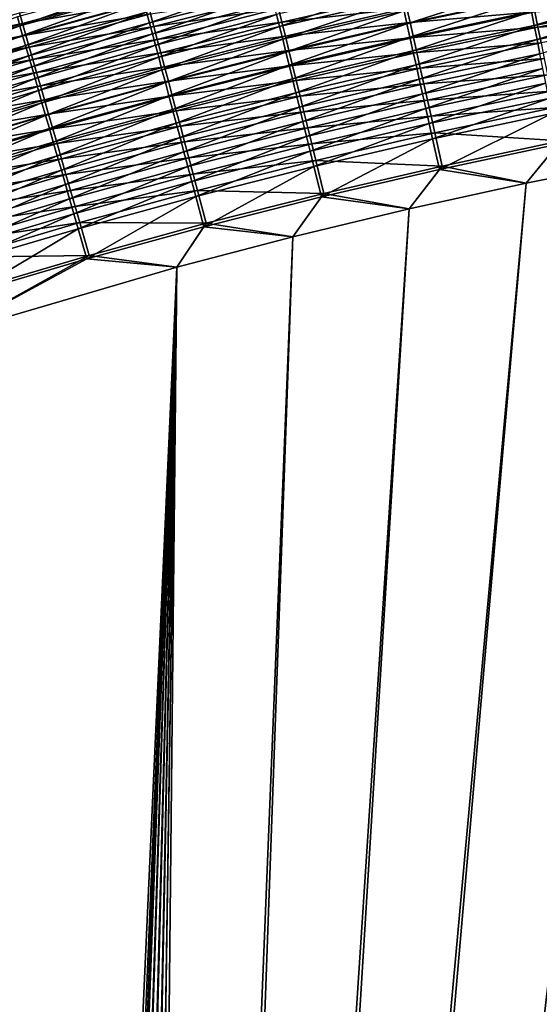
# Model space of a CAD drawing. Header units: metres. Extents: x 0 to 1400, y -1400 to 0.
# Tile 162 of 256: x 705 to 758, y -248 to -147. Entities that reach past the tile are written whole.
import ezdxf

# ---------------------------------------------------------------- set-up
doc = ezdxf.new("R2010")
doc.units = ezdxf.units.M

msp = doc.modelspace()

# ---------------------------------------------------------------- linework, layer by layer
at = {"layer": 'None'}
for points in [[(704.714905, -147.117279, -485.316711), (704.976257, -148.025955, -486.624756), (717.115051, -143.712158, -485.323761)], [(717.115051, -143.712158, -485.323761), (704.976257, -148.025955, -486.624756), (717.358582, -144.625824, -486.631287)], [(730.307129, -143.474289, -489.113403), (717.890625, -146.621582, -489.108459), (718.177979, -147.69957, -490.272949)], [(730.307129, -143.474289, -489.113403), (718.177979, -147.69957, -490.272949), (730.572937, -144.55777, -490.277435)], [(743.559509, -143.991119, -492.447693), (731.141479, -146.87529, -492.444519), (731.443115, -148.104599, -493.443176)], [(743.559509, -143.991119, -492.447693), (731.443115, -148.104599, -493.443176), (743.835999, -145.226227, -493.445953)], [(756.554932, -143.88269, -494.387207), (744.122253, -146.504974, -494.385132), (744.417664, -147.824692, -495.263336)], [(756.554932, -143.88269, -494.387207), (744.417664, -147.824692, -495.263336), (756.822876, -145.208176, -495.265106)], [(757.381409, -147.971603, -496.830688), (769.537598, -144.215607, -496.081482), (757.098511, -146.572037, -496.080231)], [(769.537598, -144.215607, -496.081482), (757.381409, -147.971603, -496.830688), (769.79071, -145.620804, -496.831726)], [(717.643616, -144.398056, -491.134125), (705.249207, -147.794342, -491.128265), (704.931274, -146.687088, -489.808868)], [(717.358582, -144.625824, -486.631287), (704.976257, -148.025955, -486.624756), (705.253845, -148.991165, -487.887726)], [(717.955017, -145.568573, -492.398407), (705.249207, -147.794342, -491.128265), (717.643616, -144.398056, -491.134125)], [(717.358582, -144.625824, -486.631287), (705.253845, -148.991165, -487.887726), (717.61731, -145.596313, -487.893707)], [(730.572937, -144.55777, -490.277435), (718.177979, -147.69957, -490.272949), (718.478882, -148.828247, -491.384613)], [(731.015442, -144.937836, -494.756012), (718.621155, -148.072357, -494.752136), (718.281067, -146.794113, -493.605286)], [(730.572937, -144.55777, -490.277435), (718.478882, -148.828247, -491.384613), (730.851196, -145.692154, -491.388611)], [(731.342224, -146.272644, -495.84021), (718.621155, -148.072357, -494.752136), (731.015442, -144.937836, -494.756012)], [(744.088684, -144.779984, -496.862854), (731.680481, -147.654648, -496.860229), (731.342224, -146.272644, -495.84021)], [(743.835999, -145.226227, -493.445953), (731.443115, -148.104599, -493.443176), (731.755371, -149.37738, -494.38269)], [(744.40863, -146.212936, -497.816284), (731.680481, -147.654648, -496.860229), (744.088684, -144.779984, -496.862854)], [(743.835999, -145.226227, -493.445953), (731.755371, -149.37738, -494.38269), (744.122253, -146.504974, -494.385132)], [(757.151367, -145.076569, -498.703186), (744.737854, -147.687408, -498.701538), (744.40863, -146.212936, -497.816284)], [(756.822876, -145.208176, -495.265106), (744.417664, -147.824692, -495.263336), (744.72168, -149.182648, -496.078705)], [(756.822876, -145.208176, -495.265106), (744.72168, -149.182648, -496.078705), (757.098511, -146.572037, -496.080231)], [(757.457581, -146.596222, -499.517975), (744.737854, -147.687408, -498.701538), (757.151367, -145.076569, -498.703186)], [(717.955017, -145.568573, -492.398407), (705.583435, -148.958588, -492.393066), (705.249207, -147.794342, -491.128265)], [(717.61731, -145.596313, -487.893707), (705.253845, -148.991165, -487.887726), (705.54718, -150.010895, -489.103027)], [(717.61731, -145.596313, -487.893707), (705.54718, -150.010895, -489.103027), (717.890625, -146.621582, -489.108459)], [(718.281067, -146.794113, -493.605286), (705.583435, -148.958588, -492.393066), (717.955017, -145.568573, -492.398407)], [(730.851196, -145.692154, -491.388611), (718.478882, -148.828247, -491.384613), (718.792725, -150.005447, -492.440948)], [(731.342224, -146.272644, -495.84021), (718.974548, -149.400497, -495.836792), (718.621155, -148.072357, -494.752136)], [(730.851196, -145.692154, -491.388611), (718.792725, -150.005447, -492.440948), (731.141479, -146.87529, -492.444519)], [(731.680481, -147.654648, -496.860229), (718.974548, -149.400497, -495.836792), (731.342224, -146.272644, -495.84021)], [(744.40863, -146.212936, -497.816284), (732.029602, -149.080933, -497.814026), (731.680481, -147.654648, -496.860229)], [(744.737854, -147.687408, -498.701538), (732.029602, -149.080933, -497.814026), (744.40863, -146.212936, -497.816284)], [(769.79071, -145.620804, -496.831726), (757.381409, -147.971603, -496.830688), (757.670959, -149.404129, -497.514679)], [(770.181213, -145.808319, -500.261444), (757.771057, -148.151657, -500.260559), (757.457581, -146.596222, -499.517975)], [(769.79071, -145.620804, -496.831726), (757.670959, -149.404129, -497.514679), (770.049744, -147.059097, -497.515503)], [(770.467468, -147.402969, -500.929626), (757.771057, -148.151657, -500.260559), (770.181213, -145.808319, -500.261444)], [(705.249207, -147.794342, -491.128265), (692.591187, -150.327911, -489.80188), (704.931274, -146.687088, -489.808868)], [(692.670044, -151.663696, -486.617737), (704.976257, -148.025955, -486.624756), (704.714905, -147.117279, -485.316711)], [(717.890625, -146.621582, -489.108459), (705.54718, -150.010895, -489.103027), (705.855591, -151.083099, -490.268036)], [(718.281067, -146.794113, -493.605286), (705.933472, -150.177597, -493.600494), (705.583435, -148.958588, -492.393066)], [(717.890625, -146.621582, -489.108459), (705.855591, -151.083099, -490.268036), (718.177979, -147.69957, -490.272949)], [(718.621155, -148.072357, -494.752136), (705.933472, -150.177597, -493.600494), (718.281067, -146.794113, -493.605286)], [(731.141479, -146.87529, -492.444519), (718.792725, -150.005447, -492.440948), (719.118835, -151.228622, -493.440033)], [(731.141479, -146.87529, -492.444519), (719.118835, -151.228622, -493.440033), (731.443115, -148.104599, -493.443176)], [(744.122253, -146.504974, -494.385132), (731.755371, -149.37738, -494.38269), (732.077637, -150.690948, -495.26123)], [(744.122253, -146.504974, -494.385132), (732.077637, -150.690948, -495.26123), (744.417664, -147.824692, -495.263336)], [(757.098511, -146.572037, -496.080231), (744.72168, -149.182648, -496.078705), (745.03363, -150.576141, -496.829437)], [(757.457581, -146.596222, -499.517975), (745.075745, -149.200485, -499.516602), (744.737854, -147.687408, -498.701538)], [(745.03363, -150.576141, -496.829437), (757.381409, -147.971603, -496.830688), (757.098511, -146.572037, -496.080231)], [(757.771057, -148.151657, -500.260559), (745.075745, -149.200485, -499.516602), (757.457581, -146.596222, -499.517975)], [(770.049744, -147.059097, -497.515503), (757.670959, -149.404129, -497.514679), (757.966614, -150.866913, -498.13028)], [(705.249207, -147.794342, -491.128265), (692.930298, -151.428879, -491.121887), (692.591187, -150.327911, -489.80188)], [(692.670044, -151.663696, -486.617737), (692.966064, -152.623383, -487.881287), (704.976257, -148.025955, -486.624756)], [(705.583435, -148.958588, -492.393066), (692.930298, -151.428879, -491.121887), (705.249207, -147.794342, -491.128265)], [(704.976257, -148.025955, -486.624756), (692.966064, -152.623383, -487.881287), (705.253845, -148.991165, -487.887726)], [(718.177979, -147.69957, -490.272949), (705.855591, -151.083099, -490.268036), (706.178528, -152.20575, -491.380188)], [(718.621155, -148.072357, -494.752136), (706.298523, -151.449066, -494.747864), (705.933472, -150.177597, -493.600494)], [(718.177979, -147.69957, -490.272949), (706.178528, -152.20575, -491.380188), (718.478882, -148.828247, -491.384613)], [(718.974548, -149.400497, -495.836792), (706.298523, -151.449066, -494.747864), (718.621155, -148.072357, -494.752136)], [(731.680481, -147.654648, -496.860229), (719.340393, -150.77565, -496.857239), (718.974548, -149.400497, -495.836792)], [(731.443115, -148.104599, -493.443176), (719.118835, -151.228622, -493.440033), (719.456482, -152.495071, -494.379944)], [(732.029602, -149.080933, -497.814026), (719.340393, -150.77565, -496.857239), (731.680481, -147.654648, -496.860229)], [(731.443115, -148.104599, -493.443176), (719.456482, -152.495071, -494.379944), (731.755371, -149.37738, -494.38269)], [(744.737854, -147.687408, -498.701538), (732.388916, -150.548584, -498.699646), (732.029602, -149.080933, -497.814026)], [(744.417664, -147.824692, -495.263336), (732.077637, -150.690948, -495.26123), (732.409302, -152.042587, -496.076935)], [(745.075745, -149.200485, -499.516602), (732.388916, -150.548584, -498.699646), (744.737854, -147.687408, -498.701538)], [(744.417664, -147.824692, -495.263336), (732.409302, -152.042587, -496.076935), (744.72168, -149.182648, -496.078705)], [(745.352966, -152.002487, -497.513641), (757.381409, -147.971603, -496.830688), (745.03363, -150.576141, -496.829437)], [(757.771057, -148.151657, -500.260559), (745.421509, -150.749222, -500.25943), (745.075745, -149.200485, -499.516602)], [(757.381409, -147.971603, -496.830688), (745.352966, -152.002487, -497.513641), (757.670959, -149.404129, -497.514679)], [(758.091125, -149.739944, -500.928925), (745.421509, -150.749222, -500.25943), (757.771057, -148.151657, -500.260559)], [(770.467468, -147.402969, -500.929626), (758.091125, -149.739944, -500.928925), (757.771057, -148.151657, -500.260559)], [(705.583435, -148.958588, -492.393066), (693.286865, -152.586533, -492.387329), (692.930298, -151.428879, -491.121887)], [(705.253845, -148.991165, -487.887726), (692.966064, -152.623383, -487.881287), (693.27887, -153.637314, -489.097137)], [(705.253845, -148.991165, -487.887726), (693.27887, -153.637314, -489.097137), (705.54718, -150.010895, -489.103027)], [(705.933472, -150.177597, -493.600494), (693.286865, -152.586533, -492.387329), (705.583435, -148.958588, -492.393066)], [(718.478882, -148.828247, -491.384613), (706.178528, -152.20575, -491.380188), (706.51532, -153.376709, -492.437012)], [(718.478882, -148.828247, -491.384613), (706.51532, -153.376709, -492.437012), (718.792725, -150.005447, -492.440948)], [(732.029602, -149.080933, -497.814026), (719.718018, -152.19487, -497.811462), (719.340393, -150.77565, -496.857239)], [(731.755371, -149.37738, -494.38269), (719.456482, -152.495071, -494.379944), (719.804932, -153.802124, -495.258881)], [(732.388916, -150.548584, -498.699646), (719.718018, -152.19487, -497.811462), (732.029602, -149.080933, -497.814026)], [(731.755371, -149.37738, -494.38269), (719.804932, -153.802124, -495.258881), (732.077637, -150.690948, -495.26123)], [(745.075745, -149.200485, -499.516602), (732.757568, -152.054642, -499.515015), (732.388916, -150.548584, -498.699646)], [(744.72168, -149.182648, -496.078705), (732.409302, -152.042587, -496.076935), (732.749634, -153.429642, -496.827972)], [(744.72168, -149.182648, -496.078705), (732.749634, -153.429642, -496.827972), (745.03363, -150.576141, -496.829437)], [(745.421509, -150.749222, -500.25943), (732.757568, -152.054642, -499.515015), (745.075745, -149.200485, -499.516602)], [(705.54718, -150.010895, -489.103027), (693.27887, -153.637314, -489.097137), (693.607788, -154.703445, -490.262726)], [(705.933472, -150.177597, -493.600494), (693.660217, -153.798706, -493.595337), (693.286865, -152.586533, -492.387329)], [(705.54718, -150.010895, -489.103027), (693.607788, -154.703445, -490.262726), (705.855591, -151.083099, -490.268036)], [(706.298523, -151.449066, -494.747864), (693.660217, -153.798706, -493.595337), (705.933472, -150.177597, -493.600494)], [(718.974548, -149.400497, -495.836792), (706.677856, -152.770187, -495.833038), (706.298523, -151.449066, -494.747864)], [(718.792725, -150.005447, -492.440948), (706.51532, -153.376709, -492.437012), (706.865356, -154.593414, -493.436554)], [(719.340393, -150.77565, -496.857239), (706.677856, -152.770187, -495.833038), (718.974548, -149.400497, -495.836792)], [(718.792725, -150.005447, -492.440948), (706.865356, -154.593414, -493.436554), (719.118835, -151.228622, -493.440033)], [(757.670959, -149.404129, -497.514679), (745.352966, -152.002487, -497.513641), (745.679016, -153.458969, -498.129456)], [(758.091125, -149.739944, -500.928925), (745.774658, -152.330673, -500.92804), (745.421509, -150.749222, -500.25943)], [(757.670959, -149.404129, -497.514679), (745.679016, -153.458969, -498.129456), (757.966614, -150.866913, -498.13028)], [(758.417236, -151.35791, -501.521301), (745.774658, -152.330673, -500.92804), (758.091125, -149.739944, -500.928925)], [(705.855591, -151.083099, -490.268036), (693.607788, -154.703445, -490.262726), (693.952209, -155.819794, -491.375427)], [(705.855591, -151.083099, -490.268036), (693.952209, -155.819794, -491.375427), (706.178528, -152.20575, -491.380188)], [(719.340393, -150.77565, -496.857239), (707.070679, -154.138092, -496.853973), (706.677856, -152.770187, -495.833038)], [(719.118835, -151.228622, -493.440033), (706.865356, -154.593414, -493.436554), (707.227722, -155.853195, -494.376923)], [(719.718018, -152.19487, -497.811462), (707.070679, -154.138092, -496.853973), (719.340393, -150.77565, -496.857239)], [(719.118835, -151.228622, -493.440033), (707.227722, -155.853195, -494.376923), (719.456482, -152.495071, -494.379944)], [(732.388916, -150.548584, -498.699646), (720.106628, -153.655258, -498.697449), (719.718018, -152.19487, -497.811462)], [(732.077637, -150.690948, -495.26123), (719.804932, -153.802124, -495.258881), (720.163574, -155.147079, -496.074921)], [(732.757568, -152.054642, -499.515015), (720.106628, -153.655258, -498.697449), (732.388916, -150.548584, -498.699646)], [(732.077637, -150.690948, -495.26123), (720.163574, -155.147079, -496.074921), (732.409302, -152.042587, -496.076935)], [(745.03363, -150.576141, -496.829437), (732.749634, -153.429642, -496.827972), (733.097961, -154.84938, -497.512421)], [(745.421509, -150.749222, -500.25943), (733.134949, -153.596222, -500.258118), (732.757568, -152.054642, -499.515015)], [(733.097961, -154.84938, -497.512421), (745.352966, -152.002487, -497.513641), (745.03363, -150.576141, -496.829437)], [(745.774658, -152.330673, -500.92804), (733.134949, -153.596222, -500.258118), (745.421509, -150.749222, -500.25943)], [(757.966614, -150.866913, -498.13028), (745.679016, -153.458969, -498.129456), (746.011169, -154.942657, -498.675262)], [(758.417236, -151.35791, -501.521301), (746.134399, -153.941681, -501.52063), (745.774658, -152.330673, -500.92804)], [(746.011169, -154.942657, -498.675262), (758.267822, -152.35704, -498.675903), (757.966614, -150.866913, -498.13028)], [(758.748474, -153.001526, -502.036804), (746.134399, -153.941681, -501.52063), (758.417236, -151.35791, -501.521301)], [(706.298523, -151.449066, -494.747864), (694.049683, -155.063065, -494.743286), (693.660217, -153.798706, -493.595337)], [(706.178528, -152.20575, -491.380188), (693.952209, -155.819794, -491.375427), (694.311462, -156.984207, -492.43277)], [(706.677856, -152.770187, -495.833038), (694.049683, -155.063065, -494.743286), (706.298523, -151.449066, -494.747864)], [(706.178528, -152.20575, -491.380188), (694.311462, -156.984207, -492.43277), (706.51532, -153.376709, -492.437012)], [(719.718018, -152.19487, -497.811462), (707.476074, -155.549881, -497.808655), (707.070679, -154.138092, -496.853973)], [(720.106628, -153.655258, -498.697449), (707.476074, -155.549881, -497.808655), (719.718018, -152.19487, -497.811462)], [(732.757568, -152.054642, -499.515015), (720.505371, -155.1539, -499.513184), (720.106628, -153.655258, -498.697449)], [(732.409302, -152.042587, -496.076935), (720.163574, -155.147079, -496.074921), (720.531555, -156.527283, -496.826294)], [(733.134949, -153.596222, -500.258118), (720.505371, -155.1539, -499.513184), (732.757568, -152.054642, -499.515015)], [(732.409302, -152.042587, -496.076935), (720.531555, -156.527283, -496.826294), (732.749634, -153.429642, -496.827972)], [(733.453674, -156.299133, -498.12851), (745.352966, -152.002487, -497.513641), (733.097961, -154.84938, -497.512421)], [(745.774658, -152.330673, -500.92804), (733.520325, -155.17038, -500.927002), (733.134949, -153.596222, -500.258118)], [(745.352966, -152.002487, -497.513641), (733.453674, -156.299133, -498.12851), (745.679016, -153.458969, -498.129456)], [(746.134399, -153.941681, -501.52063), (733.520325, -155.17038, -500.927002), (745.774658, -152.330673, -500.92804)], [(746.348572, -156.44989, -499.150238), (758.267822, -152.35704, -498.675903), (746.011169, -154.942657, -498.675262)], [(746.348572, -156.44989, -499.150238), (758.573792, -153.870773, -499.150696), (758.267822, -152.35704, -498.675903)], [(706.677856, -152.770187, -495.833038), (694.454346, -156.376846, -495.828979), (694.049683, -155.063065, -494.743286)], [(706.51532, -153.376709, -492.437012), (694.311462, -156.984207, -492.43277), (694.684753, -158.194122, -493.4328)], [(707.070679, -154.138092, -496.853973), (694.454346, -156.376846, -495.828979), (706.677856, -152.770187, -495.833038)], [(706.51532, -153.376709, -492.437012), (694.684753, -158.194122, -493.4328), (706.865356, -154.593414, -493.436554)], [(719.456482, -152.495071, -494.379944), (707.227722, -155.853195, -494.376923), (707.601807, -157.153381, -495.256256)], [(719.456482, -152.495071, -494.379944), (707.601807, -157.153381, -495.256256), (719.804932, -153.802124, -495.258881)], [(758.748474, -153.001526, -502.036804), (746.499817, -155.578232, -502.036285), (746.134399, -153.941681, -501.52063)], [(759.083984, -154.666519, -502.474731), (746.499817, -155.578232, -502.036285), (758.748474, -153.001526, -502.036804)], [(707.070679, -154.138092, -496.853973), (694.873352, -157.737167, -496.850433), (694.454346, -156.376846, -495.828979)], [(707.476074, -155.549881, -497.808655), (694.873352, -157.737167, -496.850433), (707.070679, -154.138092, -496.853973)], [(720.106628, -153.655258, -498.697449), (707.893188, -157.00264, -498.695068), (707.476074, -155.549881, -497.808655)], [(719.804932, -153.802124, -495.258881), (707.601807, -157.153381, -495.256256), (707.986694, -158.491318, -496.072723)], [(720.505371, -155.1539, -499.513184), (707.893188, -157.00264, -498.695068), (720.106628, -153.655258, -498.697449)], [(719.804932, -153.802124, -495.258881), (707.986694, -158.491318, -496.072723), (720.163574, -155.147079, -496.074921)], [(733.134949, -153.596222, -500.258118), (720.913513, -156.687912, -500.256653), (720.505371, -155.1539, -499.513184)], [(732.749634, -153.429642, -496.827972), (720.531555, -156.527283, -496.826294), (720.908264, -157.940048, -497.511047)], [(732.749634, -153.429642, -496.827972), (720.908264, -157.940048, -497.511047), (733.097961, -154.84938, -497.512421)], [(733.520325, -155.17038, -500.927002), (720.913513, -156.687912, -500.256653), (733.134949, -153.596222, -500.258118)], [(745.679016, -153.458969, -498.129456), (733.453674, -156.299133, -498.12851), (733.81604, -157.775986, -498.67453)], [(746.134399, -153.941681, -501.52063), (733.912903, -156.773987, -501.519836), (733.520325, -155.17038, -500.927002)], [(745.679016, -153.458969, -498.129456), (733.81604, -157.775986, -498.67453), (746.011169, -154.942657, -498.675262)], [(746.499817, -155.578232, -502.036285), (733.912903, -156.773987, -501.519836), (746.134399, -153.941681, -501.52063)], [(746.69043, -157.97673, -499.553741), (758.573792, -153.870773, -499.150696), (746.348572, -156.44989, -499.150238)], [(746.69043, -157.97673, -499.553741), (758.883728, -155.404205, -499.554047), (758.573792, -153.870773, -499.150696)], [(706.865356, -154.593414, -493.436554), (694.684753, -158.194122, -493.4328), (695.07135, -159.446915, -494.373627)], [(706.865356, -154.593414, -493.436554), (695.07135, -159.446915, -494.373627), (707.227722, -155.853195, -494.376923)], [(720.505371, -155.1539, -499.513184), (708.32135, -158.493469, -499.511169), (707.893188, -157.00264, -498.695068)], [(720.163574, -155.147079, -496.074921), (707.986694, -158.491318, -496.072723), (708.381714, -159.864319, -496.824432)], [(720.913513, -156.687912, -500.256653), (708.32135, -158.493469, -499.511169), (720.505371, -155.1539, -499.513184)], [(720.163574, -155.147079, -496.074921), (708.381714, -159.864319, -496.824432), (720.531555, -156.527283, -496.826294)], [(733.097961, -154.84938, -497.512421), (720.908264, -157.940048, -497.511047), (721.292908, -159.382675, -498.127411)], [(733.520325, -155.17038, -500.927002), (721.330322, -158.254349, -500.925812), (720.913513, -156.687912, -500.256653)], [(721.292908, -159.382675, -498.127411), (733.453674, -156.299133, -498.12851), (733.097961, -154.84938, -497.512421)], [(733.912903, -156.773987, -501.519836), (721.330322, -158.254349, -500.925812), (733.520325, -155.17038, -500.927002)], [(746.011169, -154.942657, -498.675262), (733.81604, -157.775986, -498.67453), (734.184204, -159.276276, -499.149689)], [(734.184204, -159.276276, -499.149689), (746.348572, -156.44989, -499.150238), (746.011169, -154.942657, -498.675262)], [(759.083984, -154.666519, -502.474731), (746.869995, -157.236084, -502.474396), (746.499817, -155.578232, -502.036285)], [(747.035767, -159.519287, -499.885162), (758.883728, -155.404205, -499.554047), (746.69043, -157.97673, -499.553741)], [(759.423035, -156.348648, -502.834473), (746.869995, -157.236084, -502.474396), (759.083984, -154.666519, -502.474731)], [(747.035767, -159.519287, -499.885162), (759.196899, -156.9534, -499.885376), (758.883728, -155.404205, -499.554047)], [(707.476074, -155.549881, -497.808655), (695.305847, -159.141144, -497.805573), (694.873352, -157.737167, -496.850433)], [(707.227722, -155.853195, -494.376923), (695.07135, -159.446915, -494.373627), (695.470276, -160.739929, -495.253418)], [(707.893188, -157.00264, -498.695068), (695.305847, -159.141144, -497.805573), (707.476074, -155.549881, -497.808655)], [(707.227722, -155.853195, -494.376923), (695.470276, -160.739929, -495.253418), (707.601807, -157.153381, -495.256256)], [(721.684753, -160.852295, -498.673676), (733.453674, -156.299133, -498.12851), (721.292908, -159.382675, -498.127411)], [(733.453674, -156.299133, -498.12851), (721.684753, -160.852295, -498.673676), (733.81604, -157.775986, -498.67453)], [(746.499817, -155.578232, -502.036285), (734.311646, -158.403015, -502.035706), (733.912903, -156.773987, -501.519836)], [(746.869995, -157.236084, -502.474396), (734.311646, -158.403015, -502.035706), (746.499817, -155.578232, -502.036285)], [(759.423035, -156.348648, -502.834473), (747.244019, -158.911011, -502.834229), (746.869995, -157.236084, -502.474396)], [(760.107971, -159.747269, -503.316559), (747.244019, -158.911011, -502.834229), (759.423035, -156.348648, -502.834473)], [(707.893188, -157.00264, -498.695068), (695.750916, -160.585907, -498.692474), (695.305847, -159.141144, -497.805573)], [(707.601807, -157.153381, -495.256256), (695.470276, -160.739929, -495.253418), (695.880859, -162.07048, -496.070313)], [(708.32135, -158.493469, -499.511169), (695.750916, -160.585907, -498.692474), (707.893188, -157.00264, -498.695068)], [(707.601807, -157.153381, -495.256256), (695.880859, -162.07048, -496.070313), (707.986694, -158.491318, -496.072723)], [(720.913513, -156.687912, -500.256653), (708.759521, -160.019485, -500.255005), (708.32135, -158.493469, -499.511169)], [(720.531555, -156.527283, -496.826294), (708.381714, -159.864319, -496.824432), (708.786011, -161.269714, -497.509552)], [(721.330322, -158.254349, -500.925812), (708.759521, -160.019485, -500.255005), (720.913513, -156.687912, -500.256653)], [(720.531555, -156.527283, -496.826294), (708.786011, -161.269714, -497.509552), (720.908264, -157.940048, -497.511047)], [(733.912903, -156.773987, -501.519836), (721.754944, -159.850082, -501.518921), (721.330322, -158.254349, -500.925812)], [(734.311646, -158.403015, -502.035706), (721.754944, -159.850082, -501.518921), (733.912903, -156.773987, -501.519836)], [(734.557129, -160.796097, -499.553345), (746.348572, -156.44989, -499.150238), (734.184204, -159.276276, -499.149689)], [(746.869995, -157.236084, -502.474396), (734.715698, -160.053253, -502.473969), (734.311646, -158.403015, -502.035706)], [(734.557129, -160.796097, -499.553345), (746.69043, -157.97673, -499.553741), (746.348572, -156.44989, -499.150238)], [(747.244019, -158.911011, -502.834229), (734.715698, -160.053253, -502.473969), (746.869995, -157.236084, -502.474396)], [(747.733459, -162.635925, -500.329315), (759.196899, -156.9534, -499.885376), (747.035767, -159.519287, -499.885162)], [(747.733459, -162.635925, -500.329315), (759.829529, -160.083466, -500.329346), (759.196899, -156.9534, -499.885376)], [(721.330322, -158.254349, -500.925812), (709.207031, -161.577805, -500.9245), (708.759521, -160.019485, -500.255005)], [(720.908264, -157.940048, -497.511047), (708.786011, -161.269714, -497.509552), (709.198914, -162.704849, -498.12619)], [(720.908264, -157.940048, -497.511047), (709.198914, -162.704849, -498.12619), (721.292908, -159.382675, -498.127411)], [(721.754944, -159.850082, -501.518921), (709.207031, -161.577805, -500.9245), (721.330322, -158.254349, -500.925812)], [(733.81604, -157.775986, -498.67453), (721.684753, -160.852295, -498.673676), (722.082825, -162.345245, -499.149048)], [(734.311646, -158.403015, -502.035706), (722.18634, -161.471161, -502.035034), (721.754944, -159.850082, -501.518921)], [(733.81604, -157.775986, -498.67453), (722.082825, -162.345245, -499.149048), (734.184204, -159.276276, -499.149689)], [(734.715698, -160.053253, -502.473969), (722.18634, -161.471161, -502.035034), (734.311646, -158.403015, -502.035706)], [(734.933899, -162.331573, -499.884918), (746.69043, -157.97673, -499.553741), (734.557129, -160.796097, -499.553345)], [(734.933899, -162.331573, -499.884918), (747.035767, -159.519287, -499.885162), (746.69043, -157.97673, -499.553741)], [(708.32135, -158.493469, -499.511169), (696.207703, -162.068558, -499.509003), (695.750916, -160.585907, -498.692474)], [(707.986694, -158.491318, -496.072723), (695.880859, -162.07048, -496.070313), (696.302185, -163.435944, -496.822418)], [(708.759521, -160.019485, -500.255005), (696.207703, -162.068558, -499.509003), (708.32135, -158.493469, -499.511169)], [(707.986694, -158.491318, -496.072723), (696.302185, -163.435944, -496.822418), (708.381714, -159.864319, -496.824432)], [(721.292908, -159.382675, -498.127411), (709.198914, -162.704849, -498.12619), (709.619507, -164.166855, -498.672729)], [(709.619507, -164.166855, -498.672729), (721.684753, -160.852295, -498.673676), (721.292908, -159.382675, -498.127411)], [(734.184204, -159.276276, -499.149689), (722.082825, -162.345245, -499.149048), (722.486145, -163.857635, -499.552917)], [(722.486145, -163.857635, -499.552917), (734.557129, -160.796097, -499.553345), (734.184204, -159.276276, -499.149689)], [(747.244019, -158.911011, -502.834229), (735.12384, -161.72049, -502.833984), (734.715698, -160.053253, -502.473969)], [(747.999634, -162.295074, -503.316498), (735.12384, -161.72049, -502.833984), (747.244019, -158.911011, -502.834229)], [(760.107971, -159.747269, -503.316559), (747.999634, -162.295074, -503.316498), (747.244019, -158.911011, -502.834229)], [(708.759521, -160.019485, -500.255005), (696.675232, -163.586212, -500.253235), (696.207703, -162.068558, -499.509003)], [(708.381714, -159.864319, -496.824432), (696.302185, -163.435944, -496.822418), (696.733521, -164.833633, -497.507904)], [(709.207031, -161.577805, -500.9245), (696.675232, -163.586212, -500.253235), (708.759521, -160.019485, -500.255005)], [(708.381714, -159.864319, -496.824432), (696.733521, -164.833633, -497.507904), (708.786011, -161.269714, -497.509552)], [(721.754944, -159.850082, -501.518921), (709.662964, -163.165283, -501.517883), (709.207031, -161.577805, -500.9245)], [(722.18634, -161.471161, -502.035034), (709.662964, -163.165283, -501.517883), (721.754944, -159.850082, -501.518921)], [(734.715698, -160.053253, -502.473969), (722.623291, -163.113342, -502.473511), (722.18634, -161.471161, -502.035034)], [(735.12384, -161.72049, -502.833984), (722.623291, -163.113342, -502.473511), (734.715698, -160.053253, -502.473969)], [(735.695129, -165.433914, -500.329254), (747.035767, -159.519287, -499.885162), (734.933899, -162.331573, -499.884918)], [(735.695129, -165.433914, -500.329254), (747.733459, -162.635925, -500.329315), (747.035767, -159.519287, -499.885162)], [(756.578674, -164.031845, -500.477753), (759.829529, -160.083466, -500.329346), (747.733459, -162.635925, -500.329315)], [(756.578674, -164.031845, -503.477753), (747.999634, -162.295074, -503.316498), (760.107971, -159.747269, -503.316559)], [(768.553894, -161.658218, -503.477753), (756.578674, -164.031845, -503.477753), (760.107971, -159.747269, -503.316559)], [(759.829529, -160.083466, -500.329346), (756.578674, -164.031845, -500.477753), (768.553894, -161.658218, -500.477753)], [(708.786011, -161.269714, -497.509552), (696.733521, -164.833633, -497.507904), (697.17395, -166.260925, -498.124878)], [(708.786011, -161.269714, -497.509552), (697.17395, -166.260925, -498.124878), (709.198914, -162.704849, -498.12619)], [(710.046875, -165.652084, -499.148346), (721.684753, -160.852295, -498.673676), (709.619507, -164.166855, -498.672729)], [(721.684753, -160.852295, -498.673676), (710.046875, -165.652084, -499.148346), (722.082825, -162.345245, -499.149048)], [(722.893555, -165.385605, -499.884613), (734.557129, -160.796097, -499.553345), (722.486145, -163.857635, -499.552917)], [(722.893555, -165.385605, -499.884613), (734.933899, -162.331573, -499.884918), (734.557129, -160.796097, -499.553345)], [(709.207031, -161.577805, -500.9245), (697.152649, -165.136017, -500.923096), (696.675232, -163.586212, -500.253235)], [(709.662964, -163.165283, -501.517883), (697.152649, -165.136017, -500.923096), (709.207031, -161.577805, -500.9245)], [(722.18634, -161.471161, -502.035034), (710.126038, -164.777969, -502.034271), (709.662964, -163.165283, -501.517883)], [(722.082825, -162.345245, -499.149048), (710.046875, -165.652084, -499.148346), (710.479736, -167.156662, -499.552399)], [(722.623291, -163.113342, -502.473511), (710.126038, -164.777969, -502.034271), (722.18634, -161.471161, -502.035034)], [(722.082825, -162.345245, -499.149048), (710.479736, -167.156662, -499.552399), (722.486145, -163.857635, -499.552917)], [(756.582703, -671.729858, -500.477753), (768.553894, -161.658218, -500.477753), (714.156311, -629.303467, -500.477753)], [(768.553894, -161.658218, -500.477753), (756.578674, -164.031845, -500.477753), (714.156311, -629.303467, -500.477753)], [(716.277588, -627.182129, -503.477753), (756.578674, -164.031845, -503.477753), (768.553894, -161.658218, -503.477753)], [(758.704041, -669.608582, -503.477753), (716.277588, -627.182129, -503.477753), (768.553894, -161.658218, -503.477753)], [(735.12384, -161.72049, -502.833984), (723.064819, -164.772446, -502.833649), (722.623291, -163.113342, -502.473511)], [(723.716736, -168.472809, -500.329163), (734.933899, -162.331573, -499.884918), (722.893555, -165.385605, -499.884613)], [(735.948486, -165.089066, -503.316437), (723.064819, -164.772446, -502.833649), (735.12384, -161.72049, -502.833984)], [(723.716736, -168.472809, -500.329163), (735.695129, -165.433914, -500.329254), (734.933899, -162.331573, -499.884918)], [(747.999634, -162.295074, -503.316498), (735.948486, -165.089066, -503.316437), (735.12384, -161.72049, -502.833984)], [(744.655457, -166.649185, -503.477753), (735.948486, -165.089066, -503.316437), (747.999634, -162.295074, -503.316498)], [(756.578674, -164.031845, -503.477753), (744.655457, -166.649185, -503.477753), (747.999634, -162.295074, -503.316498)], [(768.553894, -161.658218, -500.477753), (756.582703, -671.729858, -500.477753), (758.274048, -673.982178, -500.477753)], [(709.662964, -163.165283, -501.517883), (697.639038, -166.714828, -501.516785), (697.152649, -165.136017, -500.923096)], [(709.198914, -162.704849, -498.12619), (697.17395, -166.260925, -498.124878), (697.62262, -167.714951, -498.671722)], [(709.198914, -162.704849, -498.12619), (697.62262, -167.714951, -498.671722), (709.619507, -164.166855, -498.672729)], [(710.126038, -164.777969, -502.034271), (697.639038, -166.714828, -501.516785), (709.662964, -163.165283, -501.517883)], [(722.623291, -163.113342, -502.473511), (710.595215, -166.411667, -502.472961), (710.126038, -164.777969, -502.034271)], [(723.064819, -164.772446, -502.833649), (710.595215, -166.411667, -502.472961), (722.623291, -163.113342, -502.473511)], [(744.655518, -166.649155, -500.477753), (747.733459, -162.635925, -500.329315), (735.695129, -165.433914, -500.329254)], [(744.655518, -166.649155, -500.477753), (756.578674, -164.031845, -500.477753), (747.733459, -162.635925, -500.329315)], [(709.619507, -164.166855, -498.672729), (697.62262, -167.714951, -498.671722), (698.07843, -169.192078, -499.147583)], [(698.07843, -169.192078, -499.147583), (710.046875, -165.652084, -499.148346), (709.619507, -164.166855, -498.672729)], [(722.486145, -163.857635, -499.552917), (710.479736, -167.156662, -499.552399), (710.917114, -168.676743, -499.884308)], [(710.917114, -168.676743, -499.884308), (722.893555, -165.385605, -499.884613), (722.486145, -163.857635, -499.552917)], [(714.156311, -629.303467, -500.477753), (756.578674, -164.031845, -500.477753), (744.655518, -166.649155, -500.477753)], [(744.655457, -166.649185, -503.477753), (756.578674, -164.031845, -503.477753), (716.277588, -627.182129, -503.477753)], [(710.126038, -164.777969, -502.034271), (698.133179, -168.318741, -502.033447), (697.639038, -166.714828, -501.516785)], [(710.595215, -166.411667, -502.472961), (698.133179, -168.318741, -502.033447), (710.126038, -164.777969, -502.034271)], [(723.064819, -164.772446, -502.833649), (711.069275, -168.06221, -502.833313), (710.595215, -166.411667, -502.472961)], [(711.800781, -171.748016, -500.329071), (722.893555, -165.385605, -499.884613), (710.917114, -168.676743, -499.884308)], [(723.956787, -168.124603, -503.316345), (711.069275, -168.06221, -502.833313), (723.064819, -164.772446, -502.833649)], [(711.800781, -171.748016, -500.329071), (723.716736, -168.472809, -500.329163), (722.893555, -165.385605, -499.884613)], [(735.948486, -165.089066, -503.316437), (723.956787, -168.124603, -503.316345), (723.064819, -164.772446, -502.833649)], [(732.78894, -169.503632, -503.477753), (723.956787, -168.124603, -503.316345), (735.948486, -165.089066, -503.316437)], [(744.655457, -166.649185, -503.477753), (732.78894, -169.503632, -503.477753), (735.948486, -165.089066, -503.316437)], [(698.540222, -170.688477, -499.55188), (710.046875, -165.652084, -499.148346), (698.07843, -169.192078, -499.147583)], [(710.595215, -166.411667, -502.472961), (698.633789, -169.943558, -502.472382), (698.133179, -168.318741, -502.033447)], [(710.046875, -165.652084, -499.148346), (698.540222, -170.688477, -499.55188), (710.479736, -167.156662, -499.552399)], [(711.069275, -168.06221, -502.833313), (698.633789, -169.943558, -502.472382), (710.595215, -166.411667, -502.472961)], [(732.789001, -169.503555, -500.477753), (735.695129, -165.433914, -500.329254), (723.716736, -168.472809, -500.329163)], [(732.789001, -169.503555, -500.477753), (744.655518, -166.649155, -500.477753), (735.695129, -165.433914, -500.329254)], [(710.479736, -167.156662, -499.552399), (698.540222, -170.688477, -499.55188), (699.006775, -172.200287, -499.883942)], [(710.479736, -167.156662, -499.552399), (699.006775, -172.200287, -499.883942), (710.917114, -168.676743, -499.884308)], [(744.655518, -166.649155, -500.477753), (732.789001, -169.503555, -500.477753), (714.156311, -629.303467, -500.477753)], [(732.78894, -169.503632, -503.477753), (744.655457, -166.649185, -503.477753), (716.277588, -627.182129, -503.477753)], [(711.069275, -168.06221, -502.833313), (699.139526, -171.585144, -502.832947), (698.633789, -169.943558, -502.472382)], [(712.026978, -171.397079, -503.316254), (699.139526, -171.585144, -502.832947), (711.069275, -168.06221, -502.833313)], [(723.956787, -168.124603, -503.316345), (712.026978, -171.397079, -503.316254), (711.069275, -168.06221, -502.833313)], [(720.9823, -172.589844, -503.477753), (712.026978, -171.397079, -503.316254), (723.956787, -168.124603, -503.316345)], [(732.78894, -169.503632, -503.477753), (720.9823, -172.589844, -503.477753), (723.956787, -168.124603, -503.316345)], [(710.917114, -168.676743, -499.884308), (699.006775, -172.200287, -499.883942), (699.949463, -175.254898, -500.328979)], [(699.949463, -175.254898, -500.328979), (711.800781, -171.748016, -500.329071), (710.917114, -168.676743, -499.884308)], [(720.982361, -172.589752, -500.477753), (723.716736, -168.472809, -500.329163), (711.800781, -171.748016, -500.329071)], [(720.982361, -172.589752, -500.477753), (732.789001, -169.503555, -500.477753), (723.716736, -168.472809, -500.329163)], [(732.789001, -169.503555, -500.477753), (720.982361, -172.589752, -500.477753), (714.156311, -629.303467, -500.477753)], [(732.78894, -169.503632, -503.477753), (716.277588, -627.182129, -503.477753), (720.9823, -172.589844, -503.477753)], [(720.9823, -172.589844, -503.477753), (697.558228, -179.43895, -503.477753), (712.026978, -171.397079, -503.316254)], [(697.558228, -179.43895, -503.477753), (700.161377, -174.901917, -503.316162), (712.026978, -171.397079, -503.316254)], [(712.026978, -171.397079, -503.316254), (700.161377, -174.901917, -503.316162), (699.139526, -171.585144, -502.832947)], [(697.558289, -179.438873, -500.477753), (711.800781, -171.748016, -500.329071), (699.949463, -175.254898, -500.328979)], [(697.558289, -179.438873, -500.477753), (720.982361, -172.589752, -500.477753), (711.800781, -171.748016, -500.329071)], [(697.558228, -179.43895, -503.477753), (720.9823, -172.589844, -503.477753), (700.352417, -625.253845, -503.477753)], [(697.558289, -179.438873, -500.477753), (701.906128, -627.82019, -500.477753), (720.982361, -172.589752, -500.477753)], [(720.9823, -172.589844, -503.477753), (703.201111, -623.968323, -503.477753), (700.352417, -625.253845, -503.477753)], [(701.906128, -627.82019, -500.477753), (704.097412, -626.831299, -500.477753), (720.982361, -172.589752, -500.477753)], [(720.9823, -172.589844, -503.477753), (706.274292, -623.399841, -503.477753), (703.201111, -623.968323, -503.477753)], [(720.982361, -172.589752, -500.477753), (704.097412, -626.831299, -500.477753), (706.461426, -626.393982, -500.477753)], [(709.021973, -623.519592, -503.477753), (706.274292, -623.399841, -503.477753), (720.9823, -172.589844, -503.477753)], [(706.461426, -626.393982, -500.477753), (709.269348, -626.615967, -500.477753), (720.982361, -172.589752, -500.477753)], [(711.682922, -624.214722, -503.477753), (709.021973, -623.519592, -503.477753), (720.9823, -172.589844, -503.477753)], [(720.982361, -172.589752, -500.477753), (709.269348, -626.615967, -500.477753), (711.903992, -627.612122, -500.477753)], [(720.9823, -172.589844, -503.477753), (714.138062, -625.454041, -503.477753), (711.682922, -624.214722, -503.477753)], [(714.156311, -629.303467, -500.477753), (720.982361, -172.589752, -500.477753), (711.903992, -627.612122, -500.477753)], [(716.277588, -627.182129, -503.477753), (714.138062, -625.454041, -503.477753), (720.9823, -172.589844, -503.477753)]]:
    msp.add_3dface(points, dxfattribs=at)

doc.saveas('drawing.dxf')
